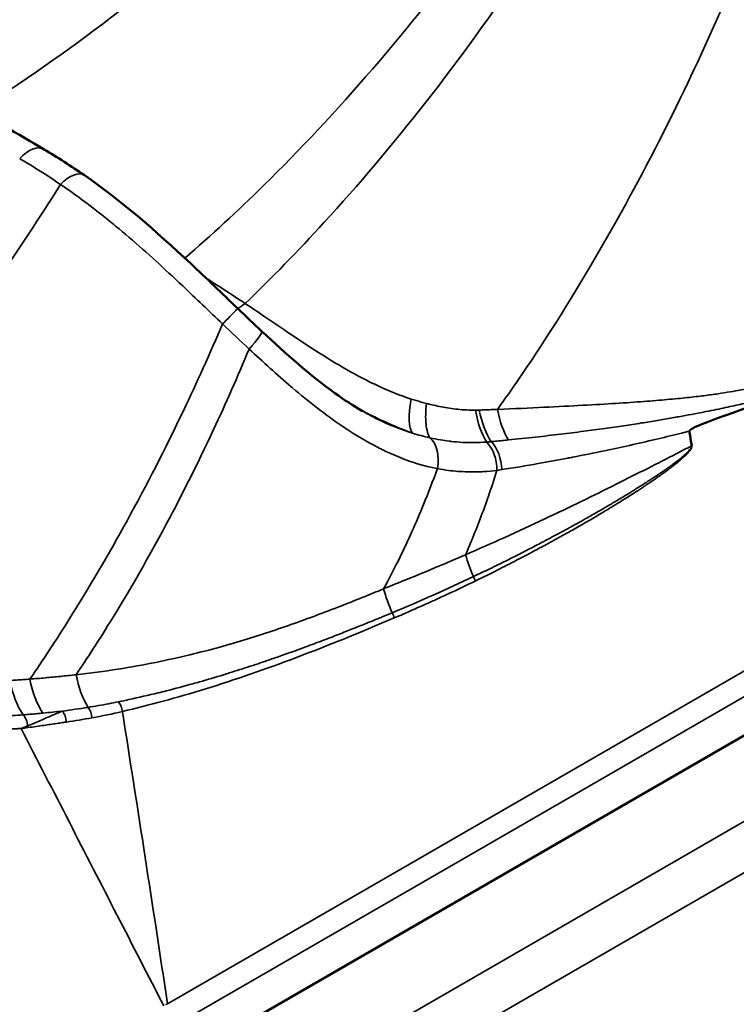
# Model space of a CAD drawing. Header units: millimetres. Extents: x 0 to 1891, y -60 to 594.
# Tile 68 of 118: x 685.92 to 688.27, y 172.28 to 175.5. Entities that reach past the tile are written whole.
import ezdxf

# ---------------------------------------------------------------- set-up
doc = ezdxf.new("R2010")
doc.units = ezdxf.units.MM
doc.layers.add('Sichtbar (ISO)', color=7, linetype='Continuous', lineweight=50)
doc.layers.add('Sichtbar schmal (ISO)', color=7, linetype='Continuous', lineweight=35)

msp = doc.modelspace()

# ---------------------------------------------------------------- linework, layer by layer
at = {"layer": 'Sichtbar (ISO)'}
msp.add_line((690.9069, 174.672), (686.4105, 172.076), dxfattribs=at)
for points in [[(685.4866, 175.3793), (685.6575, 175.2806), (685.8286, 175.1809), (685.9998, 175.0799)], [(685.9998, 175.0799), (686.0437, 175.0541), (686.0878, 175.0257), (686.1318, 174.9953)], [(686.6339, 174.5592), (686.6601, 174.534), (686.6865, 174.5089), (686.713, 174.4841)]]:
    msp.add_open_spline(points, degree=3, dxfattribs=at)
for points, knots in [([(686.1318, 174.9953), (686.2479, 174.9148), (686.3648, 174.814), (686.531, 174.6582), (686.5824, 174.6085), (686.6339, 174.5592)], [0, 0, 0, 0, 0.0962617, 0.0962617, 0.1390486, 0.1390486, 0.1390486, 0.1390486]), ([(686.713, 174.4841), (686.7915, 174.4106), (686.8724, 174.3389), (686.9819, 174.2604), (687.012, 174.2408), (687.0417, 174.2236)], [0, 0, 0, 0, 0.06483131, 0.06483131, 0.08925032, 0.08925032, 0.08925032, 0.08925032]), ([(688.1119, 174.1576), (688.1118, 174.1578), (688.1118, 174.158), (688.1119, 174.1584), (688.1119, 174.1586), (688.1122, 174.1592), (688.1125, 174.1597), (688.1136, 174.161), (688.1148, 174.162), (688.12, 174.1658), (688.1265, 174.1692), (688.1543, 174.1817), (688.1884, 174.1949), (688.3039, 174.2359), (688.3547, 174.2536), (688.4255, 174.2773), (688.4524, 174.286), (688.4797, 174.2945)], [-0.179093, -0.179093, -0.179093, -0.179093, -0.1774192, -0.1774192, -0.17557, -0.17557, -0.1711027, -0.1711027, -0.1601618, -0.1601618, -0.1277533, -0.1277533, -0.0567144, -0.0567144, -0.021828, -0.021828, -0.000001, -0.000001, -0.000001, -0.000001]), ([(688.1195, 174.1099), (688.1171, 174.1244), (688.1143, 174.1405), (688.1121, 174.1564), (688.1119, 174.1576)], [0, 0, 0, 0, 0.919333, 1, 1, 1, 1])]:
    msp.add_open_spline(points, degree=3, knots=knots, dxfattribs=at)
at = {"layer": 'Sichtbar schmal (ISO)'}
for p, q in [((686.1158, 174.9214), (686.1158, 174.9214)), ((686.4038, 172.2836), (690.4985, 174.647)), ((686.4105, 172.2031), (690.5117, 174.5703)), ((685.1513, 171.0679), (690.7427, 174.2961)), ((685.2406, 170.9521), (690.8346, 174.1818))]:
    msp.add_line(p, q, dxfattribs=at)
for centre, major_axis, ratio, start_param, end_param in [((685.949, 174.9938), (0.0508, 0.0861), 0.568939, 6.283183, 7.510276), ((686.0406, 174.4222), (0.8615, -0.7535), 0.382657, 1.879372, 2.026964), ((686.0748, 174.9131), (0.0569, 0.0822), 0.493774, 6.283168, 7.541263), ((686.6813, 174.7544), (0.1376, 0.2087), 0.41448, 3.854718, 4.007178), ((686.6855, 174.599), (-0.8594, 0.8196), 0.114028, 1.561552, 1.66222), ((686.6446, 174.4111), (0.0683, 0.073), 0.090325, 5.009198, 6.283176), ((687.3033, 174.378), (-0.0891, -0.2336), 0.265062, 5.325222, 6.116621), ((687.5249, 174.3257), (0.0113, 0.2497), 0.478189, 2.001119, 2.546401), ((687.5377, 174.3253), (0.0039, 0.25), 0.489251, 1.983751, 2.519185), ((687.599, 174.3243), (0.0048, 0.25), 0.492177, 1.971655, 2.477354), ((687.2308, 174.9991), (0.412, -0.8235), 0.746041, 5.657844, 5.735275), ((687.2248, 174.0468), (0.0186, 0.0983), 0.634848, 4.712271, 5.955254), ((687.418, 174.0405), (-0.0123, 0.0992), 0.633532, 4.523061, 5.593336), ((687.4335, 174.0426), (-0.0147, 0.0989), 0.630712, 4.509382, 5.568731), ((687.5334, 174.5889), (0.5119, 0.3955), 0.788578, 4.079349, 4.105186), ((687.5337, 173.7557), (-0.0943, 0.2315), 0.590504, 1.345333, 1.651373), ((687.114, 173.7502), (-0.9709, -0.4138), 0.172519, 1.523502, 1.800909), ((687.3818, 173.6682), (-0.0197, 0.0405), 0.59314, 4.404537, 4.753593), ((687.2641, 173.6519), (-0.0852, 0.235), 0.597529, 1.399317, 1.734348), ((687.117, 173.5474), (-0.0177, 0.0414), 0.602793, 4.434514, 4.842702), ((686.2296, 173.4357), (-0.0109, 0.2498), 0.534576, 1.853192, 2.363875), ((686.0056, 173.4314), (0.0003, 0.25), 0.50392, 1.938919, 2.515089), ((686.0732, 173.4317), (-0.0023, 0.25), 0.512272, 1.915326, 2.472357), ((686.2273, 173.2413), (-0.0102, 0.0438), 0.62778, 4.542127, 5.32944), ((686.0226, 173.2457), (-0.2223, -0.0227), 0.0361, 1.445334, 1.733707), ((684.7126, 176.7938), (-2.5981, 3.0101), 0.742657, 2.685157, 2.712039), ((686.0448, 173.207), (0.0066, -0.0445), 0.615987, 1.449393, 2.359748), ((686.1282, 173.2208), (-0.0081, 0.0443), 0.620738, 4.570526, 5.42553), ((685.0046, 176.4486), (1.9195, -2.9245), 0.758422, 5.973414, 6.010622), ((593.1224, 145.9468), (4.8138, 123.7329), 0.767256, 4.956626, 4.964542), ((685.9168, 173.1885), (-0.0053, 0.0497), 0.600522, 4.745055, 5.597305), ((684.7758, 176.7523), (2.349, -3.1134), 0.748675, 5.896646, 5.92432), ((685.9553, 173.2156), (0.1571, 0.0236), 0.168058, 4.490057, 4.63445), ((685.9197, 173.1889), (-0.0061, 0.0446), 0.60095, 4.595781, 4.727333)]:
    msp.add_ellipse(centre, major_axis=major_axis, ratio=ratio, start_param=start_param, end_param=end_param, dxfattribs=at)
for points, knots in [([(685.7822, 175.2077), (685.8646, 175.2591), (685.947, 175.3138), (686.029, 175.3717), (686.1729, 175.4732), (686.316, 175.5847), (686.4568, 175.705), (686.5977, 175.8253), (686.7364, 175.9544), (686.8719, 176.0916), (686.9746, 176.1955), (687.0755, 176.304), (687.1741, 176.4166)], [0.0469864, 0.0469864, 0.0469864, 0.0469864, 0.2102784, 0.2102784, 0.2102784, 0.496624, 0.496624, 0.496624, 0.7829695, 0.7829695, 0.7829695, 1, 1, 1, 1]), ([(686.4606, 174.7241), (686.5466, 174.7984), (686.6326, 174.8776), (686.7181, 174.9616), (686.838, 175.0794), (686.9571, 175.2066), (687.0742, 175.3424), (687.1912, 175.4781), (687.3062, 175.6222), (687.4181, 175.774), (687.5022, 175.888), (687.5846, 176.0062), (687.6648, 176.1283)], [0.0107345, 0.0107345, 0.0107345, 0.0107345, 0.2143375, 0.2143375, 0.2143375, 0.4999088, 0.4999088, 0.4999088, 0.78548, 0.78548, 0.78548, 1, 1, 1, 1]), ([(686.658, 174.5757), (686.7442, 174.6584), (686.8303, 174.7466), (686.9159, 174.8402), (687.0282, 174.9628), (687.1397, 175.0946), (687.2492, 175.2346), (687.3587, 175.3746), (687.4662, 175.5228), (687.5708, 175.6784), (687.6495, 175.7955), (687.7266, 175.9168), (687.8016, 176.0419)], [0, 0, 0, 0, 0.216897, 0.216897, 0.216897, 0.501344, 0.501344, 0.501344, 0.785791, 0.785791, 0.785791, 1, 1, 1, 1]), ([(687.4838, 174.2289), (687.5312, 174.2951), (687.6676, 174.4946), (687.8794, 174.8457), (688.0927, 175.2602), (688.2145, 175.531), (688.2654, 175.6515)], [0, 0, 0, 0, 0.172575, 0.497921, 0.78256, 1, 1, 1, 1]), ([(686.0537, 174.9651), (685.9857, 174.857), (685.9162, 174.7521), (685.8454, 174.6506), (685.7495, 174.5128), (685.6512, 174.3812), (685.5515, 174.2566), (685.4518, 174.132), (685.3506, 174.0143), (685.2489, 173.9043), (685.1695, 173.8184), (685.0899, 173.7372), (685.0101, 173.6608)], [0, 0, 0, 0, 0.209671, 0.209671, 0.209671, 0.493962, 0.493962, 0.493962, 0.778253, 0.778253, 0.778253, 1, 1, 1, 1]), ([(686.5841, 174.5086), (686.5404, 174.5502), (686.4968, 174.5921), (686.4536, 174.6329), (686.4385, 174.6471), (686.4235, 174.6611), (686.4085, 174.6751), (686.3795, 174.7019), (686.3508, 174.7282), (686.3219, 174.7538), (686.2928, 174.7795), (686.2636, 174.8046), (686.2341, 174.829), (686.219, 174.8416), (686.2038, 174.8539), (686.1885, 174.866), (686.1442, 174.9012), (686.0991, 174.9345), (686.0537, 174.9651)], [0, 0, 0, 0, 0.247232, 0.247232, 0.247232, 0.333333, 0.333333, 0.333333, 0.499571, 0.499571, 0.499571, 0.666667, 0.666667, 0.666667, 0.752173, 0.752173, 0.752173, 1, 1, 1, 1]), ([(686.658, 174.5757), (686.6338, 174.5915), (686.6096, 174.6072), (686.5856, 174.6229), (686.5667, 174.6352), (686.5479, 174.6474), (686.5291, 174.6595)], [0, 0, 0, 0, 0.3413372, 0.3413372, 0.3413372, 0.6087364, 0.6087364, 0.6087364, 0.6087364]), ([(686.5841, 174.5086), (686.5921, 174.5168), (686.6003, 174.5253), (686.6076, 174.5328), (686.6149, 174.5404), (686.6214, 174.5469), (686.6259, 174.5515), (686.6305, 174.5561), (686.6331, 174.5586), (686.6337, 174.5591), (686.6338, 174.5592), (686.6339, 174.5592), (686.6339, 174.5592)], [0, 0, 0, 0, 0.25, 0.25, 0.25, 0.5, 0.5, 0.5, 0.75, 0.75, 0.75, 0.7845578, 0.7845578, 0.7845578, 0.7845578]), ([(687.2014, 174.2629), (687.1658, 174.2743), (687.0941, 174.303), (686.9895, 174.3581), (686.8902, 174.4192), (686.8003, 174.4789), (686.7238, 174.5311), (686.6781, 174.5621), (686.658, 174.5757)], [0, 0, 0, 0, 0.182109, 0.367151, 0.550733, 0.724043, 0.877134, 1, 1, 1, 1]), ([(686.5841, 174.5086), (686.5424, 174.4112), (686.4995, 174.3164), (686.4556, 174.2243), (686.3962, 174.0999), (686.3349, 173.9804), (686.2725, 173.8665), (686.21, 173.7527), (686.1464, 173.6444), (686.0824, 173.5424), (686.0396, 173.4742), (685.9966, 173.4088), (685.9535, 173.3461)], [0, 0, 0, 0, 0.217056, 0.217056, 0.217056, 0.510471, 0.510471, 0.510471, 0.803886, 0.803886, 0.803886, 1, 1, 1, 1]), ([(686.6709, 174.4265), (686.6333, 174.3364), (686.5945, 174.2487), (686.5548, 174.1635), (686.5008, 174.0478), (686.445, 173.9369), (686.3881, 173.8313), (686.3312, 173.7257), (686.2732, 173.6254), (686.2148, 173.5311), (686.1781, 173.4719), (686.1413, 173.415), (686.1044, 173.3605)], [0, 0, 0, 0, 0.218887, 0.218887, 0.218887, 0.516176, 0.516176, 0.516176, 0.813466, 0.813466, 0.813466, 1, 1, 1, 1]), ([(686.6709, 174.4265), (686.693, 174.4061), (686.7158, 174.385), (686.7399, 174.3633), (686.7617, 174.3437), (686.7844, 174.3236), (686.8084, 174.3032), (686.8099, 174.302), (686.8113, 174.3008), (686.8127, 174.2996), (686.839, 174.2773), (686.8667, 174.2547), (686.8949, 174.2328), (686.92, 174.2135), (686.9455, 174.1948), (686.9708, 174.1774), (686.9765, 174.1735), (686.9822, 174.1697), (686.9879, 174.1659), (687.0228, 174.1427), (687.0574, 174.1223), (687.0914, 174.1048), (687.1058, 174.0974), (687.12, 174.0906), (687.1341, 174.0843), (687.1547, 174.075), (687.1751, 174.067), (687.1951, 174.06), (687.2265, 174.049), (687.2572, 174.0408), (687.2872, 174.035)], [0, 0, 0, 0, 0.131357, 0.131357, 0.131357, 0.25, 0.25, 0.25, 0.257038, 0.257038, 0.257038, 0.385869, 0.385869, 0.385869, 0.5, 0.5, 0.5, 0.525736, 0.525736, 0.525736, 0.683397, 0.683397, 0.683397, 0.75, 0.75, 0.75, 0.847385, 0.847385, 0.847385, 1, 1, 1, 1]), ([(687.4838, 174.2289), (687.5382, 174.2313), (687.6391, 174.2357), (687.7665, 174.2423), (687.8737, 174.2486), (687.9642, 174.2548), (688.0413, 174.2611), (688.1066, 174.2675), (688.1608, 174.2738), (688.2066, 174.2801), (688.246, 174.2864), (688.2809, 174.2925), (688.3125, 174.2985), (688.3402, 174.3039), (688.3643, 174.3087), (688.3854, 174.3129), (688.4041, 174.3163), (688.4204, 174.3192), (688.4346, 174.3214), (688.4457, 174.323), (688.4585, 174.3244), (688.4575, 174.3247), (688.5011, 174.3276), (688.5211, 174.3252), (688.5364, 174.3215), (688.5444, 174.3148)], [0, 0, 0, 0, 0.0434783, 0.0869565, 0.1304348, 0.173913, 0.2173913, 0.2608696, 0.3043478, 0.3478261, 0.3913043, 0.4347826, 0.4782609, 0.5217391, 0.5652174, 0.6086957, 0.6521739, 0.6956522, 0.7391304, 0.7826087, 0.826087, 0.8695652, 0.9130435, 0.9565217, 0.9999861, 0.9999861, 0.9999861, 0.9999861]), ([(687.5193, 174.1289), (687.5491, 174.1319), (687.6063, 174.138), (687.6885, 174.1475), (687.7639, 174.1569), (687.8327, 174.1662), (687.8956, 174.1753), (687.9531, 174.1841), (688.0058, 174.1926), (688.054, 174.2009), (688.098, 174.2087), (688.1379, 174.2162), (688.1741, 174.2233), (688.2069, 174.23), (688.2371, 174.2364), (688.2649, 174.2424), (688.291, 174.2483), (688.3155, 174.254), (688.3384, 174.2594), (688.3596, 174.2645), (688.3791, 174.2693), (688.397, 174.2738), (688.4134, 174.2779), (688.4285, 174.2817), (688.4421, 174.2851), (688.4543, 174.2882), (688.4651, 174.2909), (688.4734, 174.293), (688.4782, 174.2942), (688.4797, 174.2945)], [0, 0, 0, 0, 0.091308, 0.175588, 0.253061, 0.323982, 0.388805, 0.448193, 0.502712, 0.55275, 0.59845, 0.639881, 0.677367, 0.711459, 0.742726, 0.771727, 0.798997, 0.824842, 0.849096, 0.871487, 0.892099, 0.911177, 0.928844, 0.945065, 0.959727, 0.97282, 0.984506, 0.995018, 1, 1, 1, 1]), ([(687.251, 174.2486), (687.2455, 174.25), (687.2345, 174.253), (687.218, 174.2578), (687.2069, 174.2612), (687.2014, 174.2629)], [0, 0, 0, 0, 0.3330433, 0.6663663, 0.9998611, 0.9998611, 0.9998611, 0.9998611]), ([(687.0204, 174.2363), (687.0374, 174.2269), (687.0544, 174.2179), (687.0712, 174.2095), (687.0855, 174.2022), (687.0997, 174.1954), (687.1138, 174.1889), (687.1448, 174.1746), (687.1752, 174.1621), (687.2052, 174.1515)], [0.7162096, 0.7162096, 0.7162096, 0.7162096, 0.7923768, 0.7923768, 0.7923768, 0.8571429, 0.8571429, 0.8571429, 1, 1, 1, 1]), ([(687.2625, 174.1361), (687.2563, 174.1462), (687.2519, 174.1615), (687.2499, 174.1808), (687.2479, 174.2002), (687.2484, 174.2236), (687.251, 174.2486)], [0, 0, 0, 0, 0.5, 0.5, 0.5, 1, 1, 1, 1]), ([(687.4116, 174.2265), (687.3925, 174.2263), (687.3554, 174.2283), (687.3017, 174.2364), (687.2674, 174.2443), (687.251, 174.2486)], [0, 0, 0, 0, 0.362076, 0.694884, 1, 1, 1, 1]), ([(687.2052, 174.1515), (687.1958, 174.1543), (687.1863, 174.1574), (687.1769, 174.1607), (687.1457, 174.1715), (687.1147, 174.185), (687.0838, 174.2007), (687.0697, 174.2079), (687.0557, 174.2155), (687.0417, 174.2236)], [0, 0, 0, 0, 0.0563144, 0.0563144, 0.0563144, 0.2418033, 0.2418033, 0.2418033, 0.3258948, 0.3258948, 0.3258948, 0.3258948]), ([(687.4241, 174.2268), (687.4227, 174.2267), (687.4199, 174.2266), (687.4158, 174.2265), (687.413, 174.2265), (687.4116, 174.2265)], [0, 0, 0, 0, 0.335159, 0.668484, 1, 1, 1, 1]), ([(687.4838, 174.2289), (687.477, 174.2287), (687.4636, 174.2282), (687.4437, 174.2275), (687.4306, 174.227), (687.4241, 174.2268)], [0, 0, 0, 0, 0.342236, 0.675602, 1, 1, 1, 1]), ([(687.2625, 174.1361), (687.2742, 174.1334), (687.2859, 174.1311), (687.2975, 174.1291), (687.3068, 174.1275), (687.3161, 174.1262), (687.3254, 174.125), (687.3276, 174.1247), (687.3297, 174.1245), (687.3319, 174.1242), (687.344, 174.1228), (687.356, 174.1218), (687.3679, 174.1211), (687.3744, 174.1207), (687.3808, 174.1204), (687.3872, 174.1203), (687.3936, 174.1201), (687.4001, 174.1201), (687.4066, 174.1201), (687.4206, 174.1202), (687.4346, 174.1208), (687.4485, 174.122)], [0, 0, 0, 0, 0.18476, 0.18476, 0.18476, 0.333333, 0.333333, 0.333333, 0.368311, 0.368311, 0.368311, 0.562519, 0.562519, 0.562519, 0.666667, 0.666667, 0.666667, 0.771767, 0.771767, 0.771767, 1, 1, 1, 1]), ([(688.1119, 174.1576), (688.1036, 174.1556), (688.0953, 174.1535), (688.087, 174.1514), (688.0616, 174.1451), (688.0359, 174.1389), (688.0101, 174.1328), (687.9825, 174.1263), (687.9547, 174.1199), (687.9268, 174.1136), (687.9232, 174.1128), (687.9195, 174.112), (687.9159, 174.1112), (687.8887, 174.1052), (687.8615, 174.0993), (687.8339, 174.0935), (687.7996, 174.0863), (687.7649, 174.0793), (687.7295, 174.0724), (687.7242, 174.0714), (687.7189, 174.0704), (687.7136, 174.0694), (687.6818, 174.0633), (687.6495, 174.0574), (687.6166, 174.0516), (687.5776, 174.0447), (687.5379, 174.0381), (687.4975, 174.0317)], [0.0000016, 0.0000016, 0.0000016, 0.0000016, 0.0428785, 0.0428785, 0.0428785, 0.1742141, 0.1742141, 0.1742141, 0.3150896, 0.3150896, 0.3150896, 0.3333333, 0.3333333, 0.3333333, 0.4703581, 0.4703581, 0.4703581, 0.6411361, 0.6411361, 0.6411361, 0.6666667, 0.6666667, 0.6666667, 0.8190844, 0.8190844, 0.8190844, 1, 1, 1, 1]), ([(688.1195, 174.1099), (688.1033, 174.1016), (688.0555, 174.0764), (687.9729, 174.0347), (687.8693, 173.9824), (687.7572, 173.9271), (687.6358, 173.8688), (687.509, 173.8102), (687.4222, 173.7717), (687.3793, 173.7532)], [0, 0, 0, 0, 0.066014, 0.195959, 0.33644, 0.488021, 0.651563, 0.828224, 1, 1, 1, 1]), ([(688.1195, 174.1099), (688.1194, 174.1089), (688.1192, 174.1081), (688.119, 174.1072), (688.1187, 174.1056), (688.1181, 174.1042), (688.1173, 174.1027), (688.1166, 174.1013), (688.1156, 174.0999), (688.1146, 174.0985), (688.1139, 174.0977), (688.1133, 174.097), (688.1127, 174.0963), (688.1111, 174.0944), (688.1097, 174.0928), (688.1082, 174.0912), (688.1075, 174.0905), (688.1068, 174.0898), (688.1061, 174.0891), (688.1052, 174.0881), (688.1042, 174.0872), (688.1031, 174.0862), (688.1013, 174.0844), (688.0992, 174.0825), (688.0969, 174.0805), (688.0946, 174.0784), (688.0921, 174.0762), (688.0893, 174.0739), (688.0883, 174.0731), (688.0873, 174.0723), (688.0863, 174.0714), (688.0844, 174.0698), (688.0824, 174.0682), (688.0801, 174.0664), (688.0788, 174.0654), (688.0774, 174.0643), (688.076, 174.0632), (688.0739, 174.0615), (688.0718, 174.0599), (688.0702, 174.0587), (688.0677, 174.0568), (688.0667, 174.056), (688.0651, 174.0548), (688.0635, 174.0536), (688.0614, 174.0521), (688.0593, 174.0505), (688.0572, 174.0489), (688.0551, 174.0474), (688.0528, 174.0457), (688.052, 174.0451), (688.0512, 174.0445), (688.0503, 174.0439), (688.0488, 174.0428), (688.0471, 174.0416), (688.0454, 174.0403), (688.0427, 174.0384), (688.0399, 174.0364), (688.0368, 174.0343), (688.0338, 174.0321), (688.0304, 174.0298), (688.0269, 174.0273), (688.0233, 174.0248), (688.0194, 174.0222), (688.0152, 174.0193), (688.0123, 174.0173), (688.0092, 174.0152), (688.0058, 174.013), (688.0045, 174.0121), (688.003, 174.0111), (688.0016, 174.0102), (687.9995, 174.0087), (687.9973, 174.0073), (687.995, 174.0058), (687.992, 174.0038), (687.9888, 174.0017), (687.9855, 173.9995), (687.981, 173.9966), (687.9762, 173.9935), (687.9711, 173.9902), (687.9696, 173.9892), (687.968, 173.9882), (687.9664, 173.9872), (687.9637, 173.9854), (687.9609, 173.9837), (687.9581, 173.9818), (687.9535, 173.9789), (687.9487, 173.9759), (687.9437, 173.9728), (687.9392, 173.9699), (687.9345, 173.967), (687.9294, 173.9638), (687.9254, 173.9613), (687.9211, 173.9587), (687.9164, 173.9558), (687.91, 173.9519), (687.903, 173.9476), (687.8968, 173.9438), (687.8927, 173.9414), (687.8891, 173.9392), (687.8862, 173.9374), (687.8828, 173.9354), (687.8805, 173.934), (687.8786, 173.9328), (687.8765, 173.9316), (687.8749, 173.9306), (687.8728, 173.9294), (687.8689, 173.9271), (687.8632, 173.9237), (687.8576, 173.9203), (687.8519, 173.917), (687.8463, 173.9137), (687.8401, 173.9101), (687.834, 173.9065), (687.8273, 173.9026), (687.8202, 173.8985), (687.8185, 173.8976), (687.8169, 173.8966), (687.8152, 173.8956), (687.8095, 173.8924), (687.8036, 173.8889), (687.7972, 173.8853), (687.7951, 173.8841), (687.7929, 173.8829), (687.7906, 173.8816), (687.7844, 173.878), (687.7778, 173.8743), (687.7708, 173.8704), (687.7686, 173.8691), (687.7664, 173.8679), (687.7641, 173.8666), (687.7566, 173.8624), (687.7486, 173.8579), (687.7401, 173.8533), (687.7386, 173.8524), (687.7371, 173.8516), (687.7355, 173.8507), (687.7258, 173.8454), (687.7155, 173.8397), (687.7045, 173.8337), (687.6941, 173.8281), (687.683, 173.8221), (687.6712, 173.8158), (687.6685, 173.8143), (687.6657, 173.8128), (687.6628, 173.8113), (687.654, 173.8066), (687.6448, 173.8017), (687.6351, 173.7966), (687.6283, 173.793), (687.6212, 173.7893), (687.6138, 173.7854), (687.6081, 173.7824), (687.6021, 173.7793), (687.596, 173.7762), (687.5834, 173.7697), (687.5701, 173.7628), (687.5559, 173.7556), (687.5409, 173.748), (687.525, 173.74), (687.508, 173.7315), (687.5012, 173.7282), (687.4943, 173.7247), (687.4871, 173.7212), (687.4779, 173.7167), (687.4684, 173.712), (687.4585, 173.7072), (687.4416, 173.699), (687.4237, 173.6904), (687.405, 173.6815)], [0, 0, 0, 0, 0.01011, 0.01011, 0.01011, 0.029412, 0.029412, 0.029412, 0.047794, 0.047794, 0.047794, 0.058824, 0.058824, 0.058824, 0.088235, 0.088235, 0.088235, 0.101253, 0.101253, 0.101253, 0.117647, 0.117647, 0.117647, 0.147059, 0.147059, 0.147059, 0.176471, 0.176471, 0.176471, 0.18684, 0.18684, 0.18684, 0.205882, 0.205882, 0.205882, 0.217195, 0.217195, 0.217195, 0.235294, 0.235294, 0.235294, 0.264706, 0.264706, 0.264706, 0.294118, 0.294118, 0.294118, 0.323529, 0.323529, 0.323529, 0.33387, 0.33387, 0.33387, 0.352941, 0.352941, 0.352941, 0.382353, 0.382353, 0.382353, 0.411765, 0.411765, 0.411765, 0.441176, 0.441176, 0.441176, 0.461916, 0.461916, 0.461916, 0.470588, 0.470588, 0.470588, 0.483211, 0.483211, 0.483211, 0.5, 0.5, 0.5, 0.522597, 0.522597, 0.522597, 0.529412, 0.529412, 0.529412, 0.540768, 0.540768, 0.540768, 0.558824, 0.558824, 0.558824, 0.575211, 0.575211, 0.575211, 0.588235, 0.588235, 0.588235, 0.606108, 0.606108, 0.606108, 0.617647, 0.617647, 0.617647, 0.631515, 0.631515, 0.631515, 0.647059, 0.647059, 0.647059, 0.676471, 0.676471, 0.676471, 0.705882, 0.705882, 0.705882, 0.735294, 0.735294, 0.735294, 0.74201, 0.74201, 0.74201, 0.764706, 0.764706, 0.764706, 0.772434, 0.772434, 0.772434, 0.794118, 0.794118, 0.794118, 0.800864, 0.800864, 0.800864, 0.823529, 0.823529, 0.823529, 0.827595, 0.827595, 0.827595, 0.852941, 0.852941, 0.852941, 0.876792, 0.876792, 0.876792, 0.882353, 0.882353, 0.882353, 0.899591, 0.899591, 0.899591, 0.911765, 0.911765, 0.911765, 0.921352, 0.921352, 0.921352, 0.941176, 0.941176, 0.941176, 0.962227, 0.962227, 0.962227, 0.970588, 0.970588, 0.970588, 0.981402, 0.981402, 0.981402, 1, 1, 1, 1]), ([(687.4632, 174.1234), (687.4695, 174.124), (687.4757, 174.1246), (687.4819, 174.1252), (687.4881, 174.1258), (687.4944, 174.1264), (687.5006, 174.127), (687.5068, 174.1277), (687.5131, 174.1283), (687.5193, 174.1289)], [0, 0, 0, 0, 0.333333, 0.333333, 0.333333, 0.666667, 0.666667, 0.666667, 1, 1, 1, 1]), ([(687.2872, 174.035), (687.2725, 173.9949), (687.2573, 173.9558), (687.2417, 173.9178), (687.217, 173.8575), (687.1912, 173.8001), (687.1648, 173.7459), (687.1472, 173.7097), (687.1293, 173.675), (687.1112, 173.6418)], [0, 0, 0, 0, 0.274609, 0.274609, 0.274609, 0.709974, 0.709974, 0.709974, 1, 1, 1, 1]), ([(687.4821, 174.0294), (687.4672, 174.0275), (687.4524, 174.0261), (687.4378, 174.0253), (687.4309, 174.0249), (687.424, 174.0246), (687.4173, 174.0245), (687.4105, 174.0243), (687.4039, 174.0242), (687.3973, 174.0243), (687.3848, 174.0244), (687.3723, 174.0249), (687.3595, 174.0258), (687.3578, 174.0259), (687.3561, 174.026), (687.3544, 174.0262), (687.3444, 174.027), (687.3341, 174.028), (687.3236, 174.0293), (687.3116, 174.0308), (687.2995, 174.0327), (687.2872, 174.035)], [0, 0, 0, 0, 0.2259, 0.2259, 0.2259, 0.333333, 0.333333, 0.333333, 0.439694, 0.439694, 0.439694, 0.640145, 0.640145, 0.640145, 0.666667, 0.666667, 0.666667, 0.822554, 0.822554, 0.822554, 1, 1, 1, 1]), ([(687.4821, 174.0294), (687.473, 174.0007), (687.4637, 173.9726), (687.4541, 173.9451), (687.4366, 173.8946), (687.4183, 173.8464), (687.3994, 173.8005), (687.3928, 173.7844), (687.3861, 173.7686), (687.3793, 173.7532)], [0, 0, 0, 0, 0.287473, 0.287473, 0.287473, 0.814721, 0.814721, 0.814721, 1, 1, 1, 1]), ([(687.3793, 173.7532), (687.349, 173.7401), (687.2858, 173.7132), (687.1965, 173.676), (687.1374, 173.6522), (687.1112, 173.6418)], [0, 0, 0, 0, 0.34049, 0.707786, 1, 1, 1, 1]), ([(687.1112, 173.6418), (687.0978, 173.6362), (687.0843, 173.6306), (687.0708, 173.6251), (687.0444, 173.6143), (687.0179, 173.6037), (686.9913, 173.5932), (686.9645, 173.5827), (686.9375, 173.5722), (686.9105, 173.562), (686.8831, 173.5517), (686.8557, 173.5415), (686.8282, 173.5317), (686.8007, 173.5219), (686.7732, 173.5124), (686.7456, 173.5032), (686.7182, 173.494), (686.6906, 173.4852), (686.663, 173.4767), (686.6339, 173.4678), (686.6047, 173.4593), (686.5754, 173.4512), (686.5427, 173.4422), (686.5098, 173.4336), (686.4768, 173.4257), (686.44, 173.4168), (686.4029, 173.4085), (686.3657, 173.401), (686.3247, 173.3928), (686.2834, 173.3854), (686.2418, 173.3788), (686.1964, 173.3717), (686.1506, 173.3656), (686.1044, 173.3605)], [0, 0, 0, 0, 0.041932, 0.041932, 0.041932, 0.124046, 0.124046, 0.124046, 0.207129, 0.207129, 0.207129, 0.29131, 0.29131, 0.29131, 0.375068, 0.375068, 0.375068, 0.458187, 0.458187, 0.458187, 0.545484, 0.545484, 0.545484, 0.642831, 0.642831, 0.642831, 0.751202, 0.751202, 0.751202, 0.870256, 0.870256, 0.870256, 1, 1, 1, 1]), ([(687.1394, 173.5634), (687.1285, 173.5588), (687.1176, 173.5543), (687.1067, 173.5498), (687.1041, 173.5487), (687.1016, 173.5477), (687.099, 173.5466), (687.0896, 173.5428), (687.0803, 173.5389), (687.0709, 173.5351), (687.0577, 173.5298), (687.0446, 173.5244), (687.0314, 173.5192), (687.0274, 173.5176), (687.0235, 173.516), (687.0196, 173.5144), (687.0089, 173.5102), (686.9981, 173.5059), (686.9874, 173.5017), (686.9711, 173.4953), (686.9547, 173.4889), (686.9383, 173.4826), (686.92, 173.4756), (686.9017, 173.4686), (686.8834, 173.4618), (686.8745, 173.4585), (686.8656, 173.4552), (686.8567, 173.4519), (686.8451, 173.4476), (686.8334, 173.4433), (686.8218, 173.4391), (686.806, 173.4334), (686.7903, 173.4278), (686.7746, 173.4222), (686.7672, 173.4197), (686.7599, 173.4171), (686.7526, 173.4146), (686.7326, 173.4076), (686.7126, 173.4008), (686.6925, 173.3941), (686.6866, 173.3921), (686.6806, 173.3902), (686.6746, 173.3882), (686.6517, 173.3807), (686.6288, 173.3733), (686.6059, 173.3662), (686.5994, 173.3642), (686.5929, 173.3622), (686.5865, 173.3602), (686.5605, 173.3522), (686.5345, 173.3445), (686.5085, 173.3371), (686.5012, 173.335), (686.4939, 173.333), (686.4866, 173.331), (686.4575, 173.3228), (686.4283, 173.315), (686.3991, 173.3076), (686.3904, 173.3054), (686.3817, 173.3033), (686.3731, 173.3011), (686.3414, 173.2933), (686.3096, 173.286), (686.2777, 173.2791), (686.2664, 173.2766), (686.2551, 173.2742), (686.2438, 173.2719)], [0, 0, 0, 0, 0.037274, 0.037274, 0.037274, 0.046007, 0.046007, 0.046007, 0.077947, 0.077947, 0.077947, 0.122798, 0.122798, 0.122798, 0.136191, 0.136191, 0.136191, 0.172601, 0.172601, 0.172601, 0.228133, 0.228133, 0.228133, 0.290172, 0.290172, 0.290172, 0.320191, 0.320191, 0.320191, 0.359523, 0.359523, 0.359523, 0.412542, 0.412542, 0.412542, 0.437215, 0.437215, 0.437215, 0.504373, 0.504373, 0.504373, 0.52444, 0.52444, 0.52444, 0.60104, 0.60104, 0.60104, 0.622575, 0.622575, 0.622575, 0.709131, 0.709131, 0.709131, 0.733273, 0.733273, 0.733273, 0.829873, 0.829873, 0.829873, 0.858462, 0.858462, 0.858462, 0.963002, 0.963002, 0.963002, 1, 1, 1, 1]), ([(687.1458, 173.5463), (687.035, 173.499), (686.9283, 173.4557), (686.8255, 173.4169), (686.7227, 173.3781), (686.6238, 173.3439), (686.5289, 173.3144), (686.434, 173.285), (686.3431, 173.2604), (686.2561, 173.2402)], [0, 0, 0, 0, 0.333333, 0.333333, 0.333333, 0.666667, 0.666667, 0.666667, 1, 1, 1, 1]), ([(686.1044, 173.3605), (686.0876, 173.3585), (686.054, 173.355), (686.0037, 173.3502), (685.9702, 173.3474), (685.9535, 173.3461)], [0, 0, 0, 0, 0.337494, 0.670796, 1, 1, 1, 1]), ([(685.9535, 173.3461), (685.9461, 173.3456), (685.9315, 173.3445), (685.9097, 173.343), (685.8952, 173.342), (685.888, 173.3416)], [0, 0, 0, 0, 0.3390215, 0.6723385, 0.9999998, 0.9999998, 0.9999998, 0.9999998]), ([(685.4361, 173.2768), (685.4362, 173.2767), (685.4364, 173.2767), (685.4365, 173.2766), (685.4452, 173.2728), (685.4542, 173.269), (685.4634, 173.2651), (685.4826, 173.2572), (685.5029, 173.2492), (685.524, 173.2416), (685.5448, 173.2341), (685.5663, 173.227), (685.5882, 173.2206), (685.6097, 173.2142), (685.6315, 173.2085), (685.6531, 173.2036), (685.66, 173.2021), (685.6668, 173.2006), (685.6736, 173.1992), (685.6885, 173.1962), (685.7033, 173.1936), (685.7181, 173.1915), (685.7397, 173.1883), (685.7612, 173.186), (685.7828, 173.1845), (685.8042, 173.183), (685.8256, 173.1823), (685.8472, 173.1822), (685.8683, 173.1821), (685.8896, 173.1827), (685.9112, 173.1838), (685.9156, 173.184), (685.9201, 173.1843), (685.9246, 173.1846)], [0.5995718, 0.5995718, 0.5995718, 0.5995718, 0.6, 0.6, 0.6, 0.6259269, 0.6259269, 0.6259269, 0.6795321, 0.6795321, 0.6795321, 0.7321725, 0.7321725, 0.7321725, 0.7837297, 0.7837297, 0.7837297, 0.8, 0.8, 0.8, 0.8355022, 0.8355022, 0.8355022, 0.8875365, 0.8875365, 0.8875365, 0.939154, 0.939154, 0.939154, 0.9896309, 0.9896309, 0.9896309, 1, 1, 1, 1]), ([(686.2438, 173.2719), (686.233, 173.2697), (686.2221, 173.2675), (686.2112, 173.2654), (686.2001, 173.2633), (686.1889, 173.2613), (686.1778, 173.2593), (686.1664, 173.2573), (686.1551, 173.2554), (686.1437, 173.2536)], [0, 0, 0, 0, 0.328041, 0.328041, 0.328041, 0.661373, 0.661373, 0.661373, 1, 1, 1, 1]), ([(685.6556, 173.247), (685.6724, 173.2434), (685.689, 173.2403), (685.7051, 173.2377), (685.7216, 173.235), (685.7376, 173.2328), (685.7528, 173.2311), (685.7584, 173.2305), (685.7639, 173.2299), (685.7694, 173.2294), (685.791, 173.2274), (685.8116, 173.2262), (685.8331, 173.2257), (685.8352, 173.2257), (685.8373, 173.2256), (685.8393, 173.2256), (685.8577, 173.2253), (685.8768, 173.2256), (685.8963, 173.2265), (685.908, 173.2271), (685.9197, 173.2279), (685.9316, 173.229)], [0, 0, 0, 0, 0.164635, 0.164635, 0.164635, 0.333333, 0.333333, 0.333333, 0.395329, 0.395329, 0.395329, 0.642891, 0.642891, 0.642891, 0.666667, 0.666667, 0.666667, 0.875381, 0.875381, 0.875381, 1, 1, 1, 1]), ([(686.0594, 173.2414), (686.0483, 173.237), (686.0368, 173.232), (686.025, 173.2269), (686.0132, 173.2218), (686.0011, 173.2166), (685.9882, 173.211), (685.9752, 173.2054), (685.9612, 173.1993), (685.9464, 173.1933)], [0, 0, 0, 0, 0.333333, 0.333333, 0.333333, 0.666667, 0.666667, 0.666667, 1, 1, 1, 1]), ([(685.9471, 173.1874), (685.956, 173.1886), (685.965, 173.1899), (685.974, 173.1911), (685.9822, 173.1923), (685.9904, 173.1935), (685.9986, 173.1947), (686.0061, 173.1957), (686.0136, 173.1968), (686.0211, 173.1979), (686.028, 173.1989), (686.0349, 173.2), (686.0417, 173.201), (686.048, 173.2019), (686.0543, 173.2028), (686.0606, 173.2038), (686.0647, 173.2044), (686.0687, 173.205), (686.0728, 173.2056)], [0, 0, 0, 0, 0.21284, 0.21284, 0.21284, 0.407954, 0.407954, 0.407954, 0.586976, 0.586976, 0.586976, 0.751192, 0.751192, 0.751192, 0.901958, 0.901958, 0.901958, 1, 1, 1, 1]), ([(685.9464, 173.1933), (685.944, 173.1923), (685.9416, 173.1913), (685.9392, 173.1903), (685.9367, 173.1893), (685.9343, 173.1883), (685.9319, 173.1874), (685.9294, 173.1864), (685.927, 173.1855), (685.9246, 173.1846)], [0, 0, 0, 0, 0.333333, 0.333333, 0.333333, 0.666667, 0.666667, 0.666667, 1, 1, 1, 1])]:
    msp.add_open_spline(points, degree=3, knots=knots, dxfattribs=at)
for points in [[(688.1195, 174.1099), (688.1198, 174.1099), (688.1204, 174.1069), (688.1183, 174.1018), (688.1161, 174.0981), (688.113, 174.0937), (688.1086, 174.0885), (688.1049, 174.0846), (688.1026, 174.0821), (688.0994, 174.079), (688.0959, 174.0756), (688.092, 174.0719), (688.0874, 174.0679), (688.0823, 174.0635), (688.0765, 174.0585), (688.0698, 174.0531), (688.0622, 174.047), (688.0534, 174.0402), (688.0433, 174.0325), (688.0319, 174.0241), (688.0176, 174.0138), (688.0055, 174.0053), (688.0012, 174.0023), (687.994, 173.9973), (687.9867, 173.9922), (687.9782, 173.9865), (687.9685, 173.98), (687.9574, 173.9726), (687.9445, 173.9641), (687.9295, 173.9544), (687.9117, 173.943), (687.8905, 173.9297), (687.865, 173.9139), (687.8333, 173.8947), (687.7964, 173.8728), (687.7428, 173.8417), (687.7046, 173.8203), (687.6765, 173.8047), (687.6391, 173.7842), (687.5963, 173.7613), (687.5453, 173.7346), (687.4852, 173.7038), (687.4368, 173.6798), (687.4107, 173.6671)], [(687.4485, 174.122), (687.4502, 174.1221), (687.4535, 174.1224), (687.4584, 174.1228), (687.4616, 174.1232), (687.4632, 174.1234)], [(687.1458, 173.5463), (687.1755, 173.5589), (687.2346, 173.5847), (687.3229, 173.625), (687.3815, 173.6528), (687.4107, 173.6671)], [(685.9956, 173.2349), (685.9885, 173.2342), (685.9743, 173.2328), (685.953, 173.2309), (685.9387, 173.2296), (685.9316, 173.229)], [(686.3914, 172.2765), (686.3407, 172.3752), (686.2385, 172.5741), (686.0829, 172.8768), (685.9776, 173.0815), (685.9245, 173.1846)], [(686.3971, 172.2798), (686.3978, 172.2804), (686.3992, 172.2816), (686.4014, 172.2829), (686.403, 172.2834), (686.4038, 172.2836)]]:
    msp.add_open_spline(points, degree=3, dxfattribs=at)

doc.saveas('drawing.dxf')
